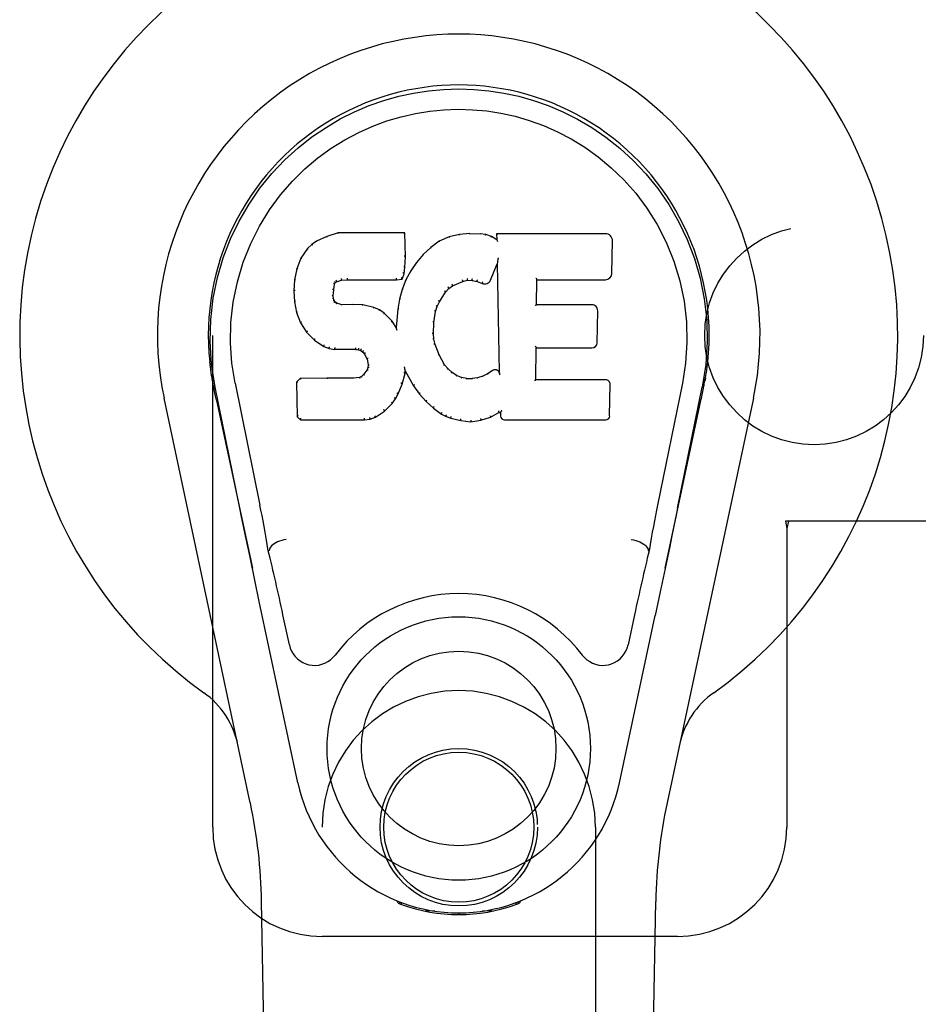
# Model space of a CAD drawing. Header units: inches. Extents: x 0 to 204, y 0 to 132.
# Tile 6 of 114: x 96.04 to 98.1, y 47.93 to 50.18. Entities that reach past the tile are written whole.
import ezdxf

# ---------------------------------------------------------------- set-up
doc = ezdxf.new("R2010")
doc.units = ezdxf.units.IN
doc.header["$LTSCALE"] = 11.243375
doc.header["$MEASUREMENT"] = 0
doc.linetypes.add('HIDDEN', pattern=[0.2, 0.1, -0.1])
doc.layers.add('DOOR_ASSEMBLY', color=7, linetype='CONTINUOUS')
doc.layers.add('SUBPANEL', color=7, linetype='CONTINUOUS')

msp = doc.modelspace()

# ---------------------------------------------------------------- linework, layer by layer
at = {"layer": 'DOOR_ASSEMBLY', "color": 8, "linetype": 'HIDDEN'}
for p, q in [((96.4788, 48.3345), (96.4788, 50.5845)), ((98.1092, 49.0345), (97.7882, 49.0345)), ((97.7882, 49.0345), (97.7913, 49.0177)), ((97.7957, 49.0345), (97.7913, 49.0177)), ((97.7913, 49.0177), (97.7913, 48.3345)), ((96.7288, 46.477), (96.7288, 48.3345)), ((97.3538, 48.3345), (97.3538, 46.477)), ((97.5413, 48.0845), (96.7288, 48.0845))]:
    msp.add_line(p, q, dxfattribs=at)
at = {"layer": 'DOOR_ASSEMBLY', "color": 7, "linetype": 'Continuous'}
for p, q in [((96.7394, 49.6858), (96.7163, 49.6751)), ((96.7652, 49.694), (96.7394, 49.6858)), ((96.7396, 49.6852), (96.7394, 49.6858)), ((96.9181, 49.694), (96.7652, 49.694)), ((96.7653, 49.6934), (96.7652, 49.694)), ((96.9175, 49.6934), (96.9181, 49.694)), ((96.9193, 49.6392), (96.9181, 49.694)), ((97.0192, 49.6848), (96.9967, 49.6748)), ((97.0428, 49.6902), (97.0192, 49.6848)), ((97.0194, 49.6842), (97.0192, 49.6848)), ((97.0663, 49.6925), (97.0428, 49.6902)), ((97.0429, 49.6895), (97.0428, 49.6902)), ((97.0663, 49.6925), (97.0904, 49.6921)), ((97.0664, 49.6919), (97.0663, 49.6925)), ((97.0664, 49.6913), (97.0664, 49.6919)), ((97.0903, 49.6914), (97.0904, 49.6921)), ((97.1032, 49.6901), (97.0904, 49.6921)), ((97.1031, 49.6895), (97.1032, 49.6901)), ((97.1161, 49.6859), (97.1032, 49.6901)), ((97.1158, 49.6853), (97.1161, 49.6859)), ((97.1282, 49.6779), (97.1161, 49.6859)), ((97.3767, 49.6919), (97.1279, 49.6919)), ((97.1285, 49.6913), (97.1279, 49.6919)), ((97.1279, 49.6919), (97.1282, 49.6779)), ((96.6953, 49.6579), (96.6805, 49.6361)), ((96.7052, 49.6674), (96.6953, 49.6579)), ((96.6957, 49.6575), (96.6953, 49.6579)), ((96.7163, 49.6751), (96.7052, 49.6674)), ((96.7056, 49.6669), (96.7052, 49.6674)), ((96.7166, 49.6746), (96.7163, 49.6751)), ((96.9771, 49.6605), (96.96, 49.6441)), ((96.9967, 49.6748), (96.9771, 49.6605)), ((96.9775, 49.66), (96.9771, 49.6605)), ((96.997, 49.6743), (96.9967, 49.6748)), ((97.1282, 49.6779), (97.1288, 49.6768)), ((97.3915, 49.6011), (97.3928, 49.6755)), ((96.6805, 49.6361), (96.6708, 49.6114)), ((96.6811, 49.6358), (96.6805, 49.6361)), ((96.9179, 49.6148), (96.9193, 49.6392)), ((96.9187, 49.6392), (96.9193, 49.6392)), ((96.96, 49.6441), (96.9448, 49.6264)), ((96.9604, 49.6437), (96.96, 49.6441)), ((97.1313, 49.6358), (97.1309, 49.6339)), ((97.1315, 49.637), (97.1313, 49.6358)), ((96.9163, 49.6005), (96.9179, 49.6148)), ((96.9173, 49.6148), (96.9179, 49.6148)), ((96.9448, 49.6264), (96.9315, 49.6071)), ((96.9453, 49.626), (96.9448, 49.6264)), ((97.1143, 49.5861), (97.1291, 49.6229)), ((97.1297, 49.6258), (97.1291, 49.6229)), ((97.1291, 49.6229), (97.1334, 49.3758)), ((97.1299, 49.6277), (97.1298, 49.6272)), ((97.13, 49.6284), (97.1299, 49.6277)), ((97.1301, 49.6291), (97.13, 49.6284)), ((97.1303, 49.6302), (97.1301, 49.6291)), ((97.1305, 49.6313), (97.1303, 49.6302)), ((97.1307, 49.6325), (97.1305, 49.6313)), ((97.1309, 49.6339), (97.1307, 49.6325)), ((96.6708, 49.6114), (96.6658, 49.5864)), ((96.6714, 49.6112), (96.6708, 49.6114)), ((96.7862, 49.5906), (96.7862, 49.5892)), ((96.8992, 49.5892), (96.8991, 49.5906)), ((96.9118, 49.5878), (96.9163, 49.6005)), ((96.9158, 49.6006), (96.9163, 49.6005)), ((96.9315, 49.6071), (96.9204, 49.5864)), ((96.932, 49.6068), (96.9315, 49.6071)), ((96.6658, 49.5864), (96.6644, 49.5615)), ((96.6664, 49.5863), (96.6658, 49.5864)), ((96.7554, 49.5637), (96.7573, 49.5768)), ((96.7568, 49.5769), (96.7573, 49.5768)), ((96.7573, 49.5768), (96.759, 49.5801)), ((96.7585, 49.5804), (96.759, 49.5801)), ((96.759, 49.5801), (96.7616, 49.5822)), ((96.7613, 49.5827), (96.7616, 49.5822)), ((96.7616, 49.5822), (96.7729, 49.5856)), ((96.7728, 49.5862), (96.7729, 49.5856)), ((96.7729, 49.5856), (96.7863, 49.5867)), ((96.7862, 49.5872), (96.7863, 49.5867)), ((96.7863, 49.5867), (96.8992, 49.5867)), ((96.8992, 49.5867), (96.9118, 49.5878)), ((96.8992, 49.5872), (96.8992, 49.5867)), ((96.9114, 49.5883), (96.9118, 49.5878)), ((96.9204, 49.5864), (96.9118, 49.5646)), ((96.9209, 49.5861), (96.9204, 49.5864)), ((97.0111, 49.5582), (97.0183, 49.567)), ((97.0179, 49.5674), (97.0183, 49.567)), ((97.0183, 49.567), (97.027, 49.5729)), ((97.0268, 49.5734), (97.027, 49.5729)), ((97.027, 49.5729), (97.0504, 49.5826)), ((97.0502, 49.5832), (97.0504, 49.5826)), ((97.0504, 49.5826), (97.0612, 49.5854)), ((97.0611, 49.5859), (97.0612, 49.5854)), ((97.0612, 49.5854), (97.0721, 49.5852)), ((97.0721, 49.5858), (97.0721, 49.5852)), ((97.0721, 49.5852), (97.0835, 49.5826)), ((97.0836, 49.5831), (97.0835, 49.5826)), ((97.0835, 49.5826), (97.0951, 49.578)), ((97.0953, 49.5786), (97.0951, 49.578)), ((97.219, 49.5293), (97.22, 49.5866)), ((97.2195, 49.5871), (97.22, 49.5866)), ((97.22, 49.5866), (97.3767, 49.5866)), ((96.6649, 49.5614), (96.6644, 49.5615)), ((96.6644, 49.5615), (96.6656, 49.5364)), ((96.7539, 49.5497), (96.7545, 49.5498)), ((96.7545, 49.5498), (96.7554, 49.5637)), ((96.7549, 49.5438), (96.7545, 49.5498)), ((96.7548, 49.5638), (96.7554, 49.5637)), ((96.9118, 49.5646), (96.9058, 49.5421)), ((96.9124, 49.5644), (96.9118, 49.5646)), ((96.9972, 49.5361), (97.0111, 49.5582)), ((97.0107, 49.5586), (97.0111, 49.5582)), ((96.6662, 49.5365), (96.6656, 49.5364)), ((96.6656, 49.5364), (96.6702, 49.5116)), ((96.7543, 49.5437), (96.7549, 49.5438)), ((96.7564, 49.5392), (96.7549, 49.5438)), ((96.7558, 49.5389), (96.7564, 49.5392)), ((96.759, 49.5355), (96.7564, 49.5392)), ((96.7586, 49.535), (96.759, 49.5355)), ((96.7627, 49.5328), (96.759, 49.5355)), ((96.7624, 49.5322), (96.7627, 49.5328)), ((96.7742, 49.5295), (96.7627, 49.5328)), ((96.7741, 49.5289), (96.7742, 49.5295)), ((96.7973, 49.5303), (96.7742, 49.5295)), ((96.7972, 49.5296), (96.7973, 49.5303)), ((96.7972, 49.5291), (96.7972, 49.5296)), ((96.8223, 49.529), (96.7973, 49.5303)), ((96.8222, 49.5283), (96.8223, 49.529)), ((96.8474, 49.5234), (96.8223, 49.529)), ((96.8472, 49.5228), (96.8474, 49.5234)), ((96.8599, 49.5178), (96.8474, 49.5234)), ((96.9058, 49.5421), (96.9019, 49.5193)), ((96.9064, 49.5419), (96.9058, 49.5421)), ((96.9882, 49.5143), (96.9917, 49.5254)), ((96.9912, 49.5256), (96.9917, 49.5254)), ((96.9917, 49.5254), (96.9972, 49.5361)), ((96.9967, 49.5364), (96.9972, 49.5361)), ((97.2184, 49.5287), (97.219, 49.5293)), ((97.3457, 49.5293), (97.219, 49.5293)), ((96.6708, 49.5117), (96.6702, 49.5116)), ((96.6702, 49.5116), (96.6795, 49.4879)), ((96.8596, 49.5172), (96.8599, 49.5178)), ((96.8709, 49.5099), (96.8599, 49.5178)), ((96.8705, 49.5094), (96.8709, 49.5099)), ((96.8891, 49.4917), (96.8709, 49.5099)), ((96.9019, 49.5193), (96.8983, 49.4772)), ((96.9025, 49.5192), (96.9019, 49.5193)), ((96.9846, 49.4887), (96.9882, 49.5143)), ((96.9876, 49.5144), (96.9882, 49.5143)), ((97.3578, 49.4427), (97.359, 49.5158)), ((96.68, 49.4881), (96.6795, 49.4879)), ((96.6795, 49.4879), (96.6935, 49.4665)), ((96.8886, 49.4913), (96.8891, 49.4917)), ((96.8983, 49.4772), (96.8891, 49.4917)), ((96.8987, 49.4753), (96.8983, 49.4772)), ((96.9835, 49.4627), (96.9846, 49.4887)), ((96.9841, 49.4888), (96.9846, 49.4887)), ((96.694, 49.4668), (96.6935, 49.4665)), ((96.6935, 49.4665), (96.7113, 49.4482)), ((96.9829, 49.4627), (96.9835, 49.4627)), ((96.9845, 49.4505), (96.9835, 49.4627)), ((96.7116, 49.4486), (96.7113, 49.4482)), ((96.7113, 49.4482), (96.7327, 49.4343)), ((96.7329, 49.4348), (96.7327, 49.4343)), ((96.7327, 49.4343), (96.7453, 49.4297)), ((96.9839, 49.4504), (96.9845, 49.4505)), ((96.9871, 49.4387), (96.9845, 49.4505)), ((96.9865, 49.4385), (96.9871, 49.4387)), ((96.9965, 49.4147), (96.9871, 49.4387)), ((97.218, 49.4314), (97.2186, 49.4308)), ((96.7454, 49.4302), (96.7453, 49.4297)), ((96.7453, 49.4297), (96.7582, 49.4275)), ((96.7583, 49.428), (96.7582, 49.4275)), ((96.806, 49.427), (96.7582, 49.4275)), ((96.806, 49.4276), (96.806, 49.427)), ((96.806, 49.427), (96.8124, 49.4264)), ((96.8125, 49.427), (96.8124, 49.4264)), ((96.8124, 49.4264), (96.8175, 49.4247)), ((96.8177, 49.4252), (96.8175, 49.4247)), ((96.8175, 49.4247), (96.8219, 49.4214)), ((96.8223, 49.4218), (96.8219, 49.4214)), ((96.8219, 49.4214), (96.8258, 49.4168)), ((96.8263, 49.4171), (96.8258, 49.4168)), ((96.8258, 49.4168), (96.8317, 49.405)), ((96.996, 49.4144), (96.9965, 49.4147)), ((97.0089, 49.3923), (96.9965, 49.4147)), ((97.2173, 49.3578), (97.2186, 49.4308)), ((97.2186, 49.4308), (97.3457, 49.4308)), ((96.8323, 49.4052), (96.8317, 49.405)), ((96.8317, 49.405), (96.8341, 49.3918)), ((96.8341, 49.3918), (96.8336, 49.3859)), ((96.8347, 49.3918), (96.8341, 49.3918)), ((96.9174, 49.3869), (96.9172, 49.3879)), ((96.9175, 49.3862), (96.9174, 49.3869)), ((97.0084, 49.392), (97.0089, 49.3923)), ((97.0168, 49.383), (97.0089, 49.3923)), ((96.819, 49.3653), (96.8145, 49.3628)), ((96.8235, 49.3697), (96.819, 49.3653)), ((96.8194, 49.3648), (96.819, 49.3653)), ((96.8318, 49.3807), (96.8235, 49.3697)), ((96.824, 49.3693), (96.8235, 49.3697)), ((96.8336, 49.3859), (96.8318, 49.3807)), ((96.8323, 49.3804), (96.8318, 49.3807)), ((96.8342, 49.3858), (96.8336, 49.3859)), ((96.9116, 49.3482), (96.9185, 49.3721)), ((96.9177, 49.3855), (96.9175, 49.3862)), ((96.9178, 49.3849), (96.9177, 49.3855)), ((96.918, 49.3842), (96.9178, 49.3849)), ((96.9179, 49.3722), (96.9185, 49.3721)), ((96.9181, 49.3837), (96.918, 49.3842)), ((96.9182, 49.3829), (96.9181, 49.3837)), ((96.9185, 49.3721), (96.919, 49.3781)), ((96.919, 49.3781), (96.9186, 49.38)), ((96.919, 49.3781), (96.9381, 49.3441)), ((97.0164, 49.3825), (97.0168, 49.383)), ((97.0262, 49.3746), (97.0168, 49.383)), ((97.0258, 49.3741), (97.0262, 49.3746)), ((97.0364, 49.3677), (97.0262, 49.3746)), ((97.0361, 49.3672), (97.0364, 49.3677)), ((97.0475, 49.3633), (97.0364, 49.3677)), ((97.0961, 49.3663), (97.0842, 49.3624)), ((97.1074, 49.3715), (97.0961, 49.3663)), ((97.0964, 49.3657), (97.0961, 49.3663)), ((97.1178, 49.3787), (97.1074, 49.3715)), ((97.1077, 49.3709), (97.1074, 49.3715)), ((97.1182, 49.3781), (97.1178, 49.3787)), ((97.1334, 49.3758), (97.1334, 49.3757)), ((97.1341, 49.3736), (97.1334, 49.3757)), ((97.1362, 49.3682), (97.1355, 49.3703)), ((96.4773, 49.3616), (96.4786, 49.3545)), ((96.4803, 49.3449), (96.4798, 49.3479)), ((96.481, 49.3418), (96.4803, 49.3449)), ((96.4823, 49.3352), (96.481, 49.3418)), ((96.5298, 49.3502), (96.5868, 49.0712)), ((96.6784, 49.3609), (96.6705, 49.3528)), ((96.6711, 49.3525), (96.6705, 49.3528)), ((96.6705, 49.3528), (96.6719, 49.2735)), ((96.7402, 49.3615), (96.6784, 49.3609)), ((96.6787, 49.3603), (96.6784, 49.3609)), ((96.8009, 49.3618), (96.7402, 49.3615)), ((96.7402, 49.3608), (96.7402, 49.3615)), ((96.7402, 49.3608), (96.7402, 49.3603)), ((96.8145, 49.3628), (96.8009, 49.3618)), ((96.8009, 49.3611), (96.8009, 49.3618)), ((96.8009, 49.3611), (96.801, 49.3606)), ((96.8147, 49.3622), (96.8145, 49.3628)), ((96.9024, 49.3254), (96.9116, 49.3482)), ((96.9111, 49.3483), (96.9116, 49.3482)), ((96.9386, 49.3444), (96.9381, 49.3441)), ((96.9381, 49.3441), (96.9514, 49.3253)), ((97.0473, 49.3626), (97.0475, 49.3633)), ((97.0597, 49.3611), (97.0475, 49.3633)), ((97.0596, 49.3604), (97.0597, 49.3611)), ((97.0597, 49.3611), (97.0721, 49.3606)), ((97.0842, 49.3624), (97.0721, 49.3606)), ((97.0721, 49.3599), (97.0721, 49.3606)), ((97.0722, 49.3594), (97.0721, 49.3599)), ((97.0843, 49.3618), (97.0842, 49.3624)), ((97.2167, 49.3572), (97.2173, 49.3578)), ((97.3773, 49.3578), (97.2173, 49.3578)), ((97.3864, 49.2751), (97.3877, 49.3472)), ((97.5527, 49.3502), (97.4957, 49.0712)), ((97.6002, 49.3352), (97.6018, 49.343)), ((97.6018, 49.343), (97.6023, 49.3457)), ((97.6023, 49.3457), (97.6028, 49.3483)), ((97.6028, 49.3483), (97.6044, 49.3567)), ((97.6053, 49.3617), (97.6039, 49.3545)), ((97.6044, 49.3567), (97.6053, 49.3617)), ((96.4854, 49.3205), (96.4823, 49.3352)), ((96.5408, 49.064), (96.4843, 49.3409)), ((96.4874, 49.311), (96.4854, 49.3205)), ((96.8966, 49.3142), (96.9024, 49.3254)), ((96.9019, 49.3256), (96.9024, 49.3254)), ((96.9518, 49.3257), (96.9514, 49.3253)), ((96.9514, 49.3253), (96.9666, 49.3084)), ((97.5417, 49.064), (97.5983, 49.3409)), ((96.5647, 48.39), (96.3674, 49.3159)), ((96.4874, 49.3109), (96.5693, 48.9267)), ((96.8714, 49.2863), (96.8893, 49.3036)), ((96.8888, 49.304), (96.8893, 49.3036)), ((96.8893, 49.3036), (96.8966, 49.3142)), ((96.8961, 49.3145), (96.8966, 49.3142)), ((96.9671, 49.3088), (96.9666, 49.3084)), ((96.9666, 49.3084), (96.9837, 49.2933)), ((97.5132, 48.9267), (97.5951, 49.3109)), ((97.7151, 49.3159), (97.5178, 48.39)), ((96.6725, 49.2738), (96.6719, 49.2735)), ((96.8506, 49.2721), (96.8714, 49.2863)), ((96.871, 49.2867), (96.8714, 49.2863)), ((96.9841, 49.2937), (96.9837, 49.2933)), ((96.9837, 49.2933), (97.002, 49.2793)), ((97.0023, 49.2798), (97.002, 49.2793)), ((97.002, 49.2793), (97.0125, 49.2739)), ((97.0127, 49.2745), (97.0125, 49.2739)), ((97.0125, 49.2739), (97.0235, 49.2702)), ((97.114, 49.2721), (97.1326, 49.2832)), ((97.1324, 49.2838), (97.1326, 49.2832)), ((97.1326, 49.2832), (97.1369, 49.2832)), ((97.1375, 49.2838), (97.1369, 49.2832)), ((97.1369, 49.2832), (97.1371, 49.2751)), ((96.6719, 49.2735), (96.6795, 49.2661)), ((96.6797, 49.2667), (96.6795, 49.2661)), ((96.6795, 49.2661), (96.8256, 49.2661)), ((96.8256, 49.2686), (96.8255, 49.27)), ((96.8256, 49.2661), (96.8384, 49.2678)), ((96.8256, 49.2667), (96.8256, 49.2661)), ((96.8382, 49.2683), (96.8384, 49.2678)), ((96.8384, 49.2678), (96.8506, 49.2721)), ((96.8503, 49.2726), (96.8506, 49.2721)), ((97.0237, 49.2707), (97.0235, 49.2702)), ((97.0235, 49.2702), (97.0458, 49.2645)), ((97.0459, 49.2651), (97.0458, 49.2645)), ((97.0458, 49.2645), (97.0687, 49.262)), ((97.0686, 49.2659), (97.0687, 49.2625)), ((97.0687, 49.262), (97.0918, 49.2652)), ((97.0687, 49.2625), (97.0687, 49.262)), ((97.0917, 49.2657), (97.0918, 49.2652)), ((97.0918, 49.2652), (97.114, 49.2721)), ((97.1137, 49.2726), (97.114, 49.2721)), ((97.1462, 49.2661), (97.3773, 49.2661)), ((96.6078, 48.9674), (96.6058, 48.967)), ((97.4747, 48.9674), (97.4767, 48.967)), ((97.5237, 48.9769), (97.5131, 48.926)), ((97.5131, 48.926), (97.5019, 48.8728)), ((96.5853, 48.851), (96.575, 48.8996)), ((97.5019, 48.8728), (97.4905, 48.819)), ((96.6736, 48.4363), (96.5853, 48.851)), ((96.654, 48.7515), (96.6392, 48.8206)), ((97.4089, 48.4363), (97.4905, 48.819)), ((97.4433, 48.8206), (97.4286, 48.7515)), ((96.6627, 44.0251), (96.5905, 48.1644)), ((96.9025, 48.161), (96.8997, 48.1667)), ((96.9061, 48.1642), (96.906, 48.1596)), ((96.9097, 48.1611), (96.9099, 48.1581)), ((97.1726, 48.1581), (97.1729, 48.161)), ((97.1764, 48.1642), (97.1765, 48.1596)), ((97.1828, 48.1667), (97.18, 48.161)), ((97.4198, 44.0251), (97.492, 48.1644)), ((96.9865, 48.143), (96.9656, 48.1426)), ((97.0413, 48.1387), (97.0413, 48.1347)), ((97.1169, 48.1426), (97.096, 48.143))]:
    msp.add_line(p, q, dxfattribs=at)
for points in [[(96.4843, 49.3409), (96.4761, 49.3935), (96.4729, 49.4453), (96.4743, 49.4955), (96.4799, 49.5443), (96.4895, 49.5915), (96.5028, 49.6368), (96.5194, 49.68), (96.5391, 49.721), (96.5617, 49.7598), (96.5868, 49.7961), (96.6142, 49.8298), (96.6434, 49.8607), (96.674, 49.8886), (96.7056, 49.9134), (96.7378, 49.9353), (96.7704, 49.9545), (96.8033, 49.9709), (96.8365, 49.985), (96.8701, 49.9968), (96.904, 50.0063), (96.9379, 50.0137), (96.972, 50.0189), (97.0065, 50.0221), (97.0413, 50.0231)], [(97.0413, 50.0231), (97.0755, 50.0221), (97.1099, 50.019), (97.1442, 50.0137), (97.1784, 50.0063), (97.2123, 49.9968), (97.246, 49.985), (97.2796, 49.9708), (97.3128, 49.9541), (97.3454, 49.9349), (97.3775, 49.913), (97.4093, 49.8879), (97.4401, 49.8597), (97.4692, 49.8289), (97.4964, 49.7952), (97.5215, 49.7588), (97.5441, 49.7198), (97.5638, 49.6785), (97.5804, 49.6351), (97.5934, 49.59), (97.6028, 49.5433), (97.6083, 49.4946), (97.6096, 49.4444), (97.6064, 49.393), (97.5982, 49.3409)], [(96.5298, 49.3502), (96.5225, 49.3959), (96.5194, 49.442), (96.5204, 49.4887), (96.5255, 49.5354), (96.535, 49.5817), (96.5484, 49.6267), (96.5655, 49.6694), (96.5858, 49.7096), (96.6087, 49.7469), (96.634, 49.7811), (96.6609, 49.8121), (96.6893, 49.8401), (96.7189, 49.8652), (96.7494, 49.8874), (96.7807, 49.9069), (96.8126, 49.9238), (96.8447, 49.9382), (96.8771, 49.9501), (96.9097, 49.9597), (96.9423, 49.9671), (96.9749, 49.9724), (97.0075, 49.9755), (97.0401, 49.9766), (97.0727, 49.9757), (97.1052, 49.9727), (97.1376, 49.9676), (97.1701, 49.9605), (97.2025, 49.9511), (97.2348, 49.9394), (97.2669, 49.9253), (97.2985, 49.9089), (97.3296, 49.8898), (97.3602, 49.8678), (97.39, 49.843), (97.4187, 49.8153), (97.4459, 49.7844), (97.4715, 49.7503), (97.4948, 49.713), (97.5156, 49.6723), (97.5332, 49.6292), (97.5469, 49.5842), (97.5566, 49.5379)], [(96.7397, 49.6852), (96.7398, 49.6852), (96.7399, 49.6851), (96.74, 49.6851), (96.7401, 49.685), (96.7402, 49.6849), (96.7403, 49.6847)], [(96.7653, 49.6934), (96.7653, 49.6933), (96.7654, 49.6933), (96.7654, 49.6932), (96.7655, 49.6931), (96.7655, 49.6929), (96.7656, 49.6928)], [(96.9169, 49.6934), (96.9167, 49.6933), (96.9165, 49.6933), (96.9163, 49.6932), (96.9161, 49.6931), (96.9158, 49.6929), (96.9156, 49.6928)], [(97.02, 49.6837), (97.0199, 49.6839), (97.0197, 49.684), (97.0197, 49.6841), (97.0196, 49.6841), (97.0195, 49.6842), (97.0194, 49.6841)], [(97.0432, 49.689), (97.0432, 49.6891), (97.0431, 49.6893), (97.0431, 49.6894), (97.043, 49.6895), (97.0429, 49.6895), (97.0429, 49.6895)], [(97.0901, 49.6909), (97.0902, 49.691), (97.0902, 49.6912), (97.0902, 49.6913), (97.0903, 49.6914), (97.0903, 49.6914), (97.0903, 49.6914)], [(97.1026, 49.6889), (97.1027, 49.6891), (97.1028, 49.6892), (97.1029, 49.6893), (97.1029, 49.6894), (97.103, 49.6894), (97.1031, 49.6895)], [(97.115, 49.6849), (97.1151, 49.685), (97.1153, 49.6851), (97.1154, 49.6852), (97.1155, 49.6853), (97.1157, 49.6853), (97.1158, 49.6853)], [(97.1305, 49.6907), (97.1303, 49.6909), (97.13, 49.691), (97.1298, 49.6911), (97.1296, 49.6912), (97.1293, 49.6913), (97.1292, 49.6913)], [(96.6958, 49.6575), (96.696, 49.6577), (96.6962, 49.6577), (96.6964, 49.6578), (96.6967, 49.6578), (96.6969, 49.6577), (96.6972, 49.6576)], [(96.7056, 49.667), (96.7058, 49.667), (96.7059, 49.6671), (96.7061, 49.6671), (96.7063, 49.667), (96.7065, 49.6669), (96.7068, 49.6668)], [(96.7166, 49.6746), (96.7168, 49.6746), (96.7169, 49.6746), (96.717, 49.6746), (96.7172, 49.6745), (96.7173, 49.6744), (96.7176, 49.6743)], [(96.9787, 49.6599), (96.9784, 49.66), (96.9782, 49.6601), (96.978, 49.6602), (96.9778, 49.6601), (96.9776, 49.6601), (96.9774, 49.66)], [(96.998, 49.6739), (96.9978, 49.6741), (96.9976, 49.6742), (96.9974, 49.6743), (96.9973, 49.6743), (96.9971, 49.6743), (96.997, 49.6742)], [(97.1308, 49.6744), (97.1305, 49.6749), (97.1302, 49.6753), (97.13, 49.6757), (97.1297, 49.676), (97.1294, 49.6763), (97.1292, 49.6764)], [(96.6811, 49.6359), (96.6813, 49.6361), (96.6815, 49.6362), (96.6818, 49.6363), (96.6821, 49.6363), (96.6825, 49.6363), (96.6828, 49.6362)], [(96.9187, 49.6392), (96.9186, 49.6396), (96.9184, 49.6399), (96.9181, 49.6402), (96.9177, 49.6404), (96.9172, 49.6405), (96.9167, 49.6406)], [(96.9618, 49.6437), (96.9616, 49.6438), (96.9613, 49.6439), (96.961, 49.6439), (96.9608, 49.6439), (96.9606, 49.6438), (96.9604, 49.6437)], [(96.6714, 49.6113), (96.6716, 49.6116), (96.6718, 49.6118), (96.6721, 49.6119), (96.6725, 49.612), (96.6729, 49.6121), (96.6733, 49.612)], [(96.9173, 49.6148), (96.9173, 49.6152), (96.9171, 49.6155), (96.9168, 49.6159), (96.9164, 49.6161), (96.9159, 49.6163), (96.9154, 49.6163)], [(96.9468, 49.6262), (96.9465, 49.6263), (96.9462, 49.6263), (96.946, 49.6263), (96.9457, 49.6263), (96.9455, 49.6261), (96.9453, 49.626)], [(97.1298, 49.6272), (97.1298, 49.627), (97.1297, 49.6268), (97.1297, 49.6266)], [(97.1297, 49.6266), (97.1297, 49.6264), (97.1297, 49.6262), (97.1297, 49.626)], [(96.7724, 49.5895), (96.7726, 49.5891), (96.7727, 49.5886), (96.7728, 49.5881), (96.7729, 49.5875), (96.7729, 49.587), (96.7729, 49.5866), (96.7729, 49.5863), (96.7728, 49.5862)], [(96.7862, 49.5892), (96.7862, 49.5887), (96.7863, 49.5882), (96.7863, 49.5878), (96.7863, 49.5875), (96.7862, 49.5873), (96.7862, 49.5872)], [(96.8992, 49.5872), (96.8992, 49.5873), (96.8992, 49.5875), (96.8992, 49.5878), (96.8992, 49.5882), (96.8992, 49.5887), (96.8992, 49.5892)], [(96.9115, 49.5886), (96.9115, 49.5889), (96.9115, 49.5892), (96.9114, 49.5896), (96.9112, 49.59), (96.911, 49.5904), (96.9107, 49.5908), (96.9103, 49.5912), (96.91, 49.5915)], [(96.9158, 49.6007), (96.9157, 49.6011), (96.9155, 49.6015), (96.9152, 49.6018), (96.9148, 49.6021), (96.9144, 49.6023), (96.9138, 49.6024)], [(96.9337, 49.6071), (96.9333, 49.6072), (96.933, 49.6072), (96.9327, 49.6072), (96.9324, 49.6071), (96.9322, 49.607), (96.932, 49.6067)], [(97.0611, 49.5859), (97.0612, 49.586), (97.0612, 49.5862), (97.0612, 49.5866), (97.0612, 49.5871), (97.0612, 49.5876), (97.0611, 49.5882), (97.061, 49.5888), (97.0609, 49.5893)], [(97.0721, 49.5858), (97.0721, 49.5859), (97.0721, 49.5861), (97.072, 49.5865), (97.0721, 49.5869), (97.0721, 49.5875), (97.0722, 49.588), (97.0723, 49.5886), (97.0724, 49.5891)], [(97.2175, 49.5905), (97.2178, 49.5903), (97.218, 49.5901), (97.2183, 49.5898), (97.2185, 49.5896), (97.2187, 49.5894), (97.2189, 49.5891)], [(97.2189, 49.5891), (97.2191, 49.5888), (97.2192, 49.5886), (97.2193, 49.5884), (97.2194, 49.5881), (97.2194, 49.5879), (97.2195, 49.5877)], [(96.6664, 49.5864), (96.6665, 49.5867), (96.6668, 49.5869), (96.6671, 49.5871), (96.6674, 49.5873), (96.6679, 49.5874), (96.6683, 49.5874)], [(96.7549, 49.5789), (96.7554, 49.5787), (96.7559, 49.5785), (96.7563, 49.5782), (96.7566, 49.5779), (96.7568, 49.5775), (96.7568, 49.5771)], [(96.7569, 49.583), (96.7575, 49.5827), (96.7579, 49.5824), (96.7583, 49.5819), (96.7586, 49.5814), (96.7587, 49.581), (96.7586, 49.5806)], [(96.7603, 49.5858), (96.7606, 49.5855), (96.7609, 49.5851), (96.7612, 49.5846), (96.7614, 49.5841), (96.7615, 49.5837), (96.7615, 49.5833), (96.7615, 49.583), (96.7613, 49.5827)], [(96.9227, 49.5867), (96.9223, 49.5867), (96.922, 49.5867), (96.9217, 49.5867), (96.9214, 49.5866), (96.9211, 49.5864), (96.9209, 49.5861)], [(97.0179, 49.5674), (97.0181, 49.5677), (97.0181, 49.568), (97.018, 49.5684), (97.0179, 49.5688), (97.0176, 49.5692), (97.0173, 49.5696), (97.0169, 49.5699), (97.0165, 49.5702)], [(97.0268, 49.5734), (97.0269, 49.5736), (97.027, 49.5739), (97.027, 49.5743), (97.0269, 49.5748), (97.0267, 49.5752), (97.0265, 49.5757), (97.0262, 49.5762), (97.0258, 49.5765)], [(97.0503, 49.5832), (97.0504, 49.5833), (97.0504, 49.5836), (97.0504, 49.5839), (97.0504, 49.5844), (97.0503, 49.5849), (97.0501, 49.5854), (97.0499, 49.586), (97.0496, 49.5864)], [(97.0837, 49.5831), (97.0835, 49.5832), (97.0835, 49.5835), (97.0835, 49.5838), (97.0835, 49.5843), (97.0836, 49.5848), (97.0838, 49.5854), (97.084, 49.5859), (97.0842, 49.5864)], [(97.0961, 49.5818), (97.0958, 49.5814), (97.0956, 49.5809), (97.0954, 49.5804), (97.0952, 49.5799), (97.0951, 49.5794), (97.0951, 49.579), (97.0952, 49.5787), (97.0953, 49.5786)], [(96.665, 49.5615), (96.665, 49.5618), (96.6653, 49.5622), (96.6656, 49.5624), (96.666, 49.5626), (96.6664, 49.5628), (96.6669, 49.5628)], [(96.7519, 49.5511), (96.7524, 49.551), (96.7529, 49.5509), (96.7533, 49.5507), (96.7536, 49.5505), (96.7538, 49.5501), (96.7539, 49.5497)], [(96.7524, 49.5447), (96.7528, 49.5447), (96.7532, 49.5446), (96.7536, 49.5445), (96.7539, 49.5443), (96.7542, 49.5441), (96.7543, 49.5438)], [(96.7528, 49.5653), (96.7533, 49.5653), (96.7538, 49.5651), (96.7542, 49.5648), (96.7545, 49.5645), (96.7547, 49.5641), (96.7548, 49.5637)], [(96.9142, 49.5651), (96.9138, 49.5651), (96.9134, 49.5651), (96.9131, 49.565), (96.9128, 49.5649), (96.9125, 49.5646), (96.9124, 49.5643)], [(97.0107, 49.5586), (97.0108, 49.5589), (97.0108, 49.5592), (97.0107, 49.5596), (97.0105, 49.56), (97.0102, 49.5603), (97.0099, 49.5606), (97.0095, 49.5609), (97.0091, 49.5611)], [(96.6662, 49.5366), (96.6662, 49.5369), (96.6664, 49.5373), (96.6667, 49.5376), (96.6672, 49.5378), (96.6676, 49.538), (96.6681, 49.5381)], [(96.754, 49.5394), (96.7544, 49.5394), (96.7547, 49.5394), (96.755, 49.5394), (96.7553, 49.5393), (96.7555, 49.5392), (96.7557, 49.539)], [(96.7572, 49.535), (96.7575, 49.5351), (96.7577, 49.5352), (96.7579, 49.5352), (96.7582, 49.5352), (96.7584, 49.5352), (96.7585, 49.5351)], [(96.7616, 49.5318), (96.7617, 49.5319), (96.7619, 49.532), (96.762, 49.5321), (96.7622, 49.5322), (96.7623, 49.5322), (96.7624, 49.5322)], [(96.7739, 49.5283), (96.7739, 49.5284), (96.774, 49.5286), (96.774, 49.5287), (96.7741, 49.5288), (96.7741, 49.5288), (96.7741, 49.5289)], [(96.8219, 49.5278), (96.822, 49.5279), (96.822, 49.5281), (96.8221, 49.5282), (96.8221, 49.5283), (96.8222, 49.5283), (96.8222, 49.5283)], [(96.8466, 49.5223), (96.8467, 49.5225), (96.8468, 49.5226), (96.8469, 49.5227), (96.847, 49.5228), (96.8471, 49.5228), (96.8472, 49.5228)], [(96.9083, 49.5429), (96.9079, 49.5429), (96.9075, 49.5428), (96.9071, 49.5427), (96.9068, 49.5425), (96.9066, 49.5422), (96.9064, 49.5419)], [(96.9912, 49.5257), (96.9912, 49.5261), (96.9911, 49.5265), (96.9908, 49.5269), (96.9904, 49.5273), (96.9899, 49.5276), (96.9893, 49.5278)], [(96.9967, 49.5364), (96.9968, 49.5368), (96.9967, 49.5373), (96.9964, 49.5378), (96.996, 49.5382), (96.9955, 49.5385), (96.995, 49.5387)], [(97.2164, 49.5281), (97.2167, 49.5283), (97.2169, 49.5284), (97.2172, 49.5285), (97.2174, 49.5286), (97.2176, 49.5287), (97.2178, 49.5287)], [(97.5566, 49.5379), (97.562, 49.4905), (97.5632, 49.4429), (97.5601, 49.3962), (97.5527, 49.3502)], [(96.6708, 49.5118), (96.6708, 49.5122), (96.6709, 49.5126), (96.6712, 49.5129), (96.6716, 49.5132), (96.6721, 49.5135), (96.6727, 49.5136)], [(96.8586, 49.5169), (96.8588, 49.517), (96.859, 49.5172), (96.8592, 49.5172), (96.8593, 49.5172), (96.8594, 49.5172), (96.8595, 49.5172)], [(96.8693, 49.5093), (96.8695, 49.5094), (96.8698, 49.5095), (96.87, 49.5095), (96.8702, 49.5095), (96.8704, 49.5095), (96.8705, 49.5094)], [(96.9045, 49.5204), (96.904, 49.5203), (96.9036, 49.5203), (96.9032, 49.5201), (96.9029, 49.5199), (96.9026, 49.5196), (96.9025, 49.5192)], [(96.9876, 49.5145), (96.9876, 49.5149), (96.9874, 49.5153), (96.9871, 49.5156), (96.9867, 49.5159), (96.9862, 49.5161), (96.9857, 49.5162)], [(96.68, 49.4882), (96.68, 49.4886), (96.6801, 49.489), (96.6803, 49.4895), (96.6807, 49.4898), (96.6812, 49.4902), (96.6818, 49.4904)], [(96.8871, 49.4914), (96.8874, 49.4915), (96.8877, 49.4915), (96.888, 49.4916), (96.8882, 49.4915), (96.8884, 49.4914), (96.8886, 49.4913)], [(96.9841, 49.4888), (96.984, 49.4892), (96.9838, 49.4895), (96.9835, 49.4898), (96.9831, 49.4901), (96.9826, 49.4902), (96.9821, 49.4903)], [(96.6939, 49.4669), (96.6938, 49.4672), (96.6938, 49.4675), (96.6939, 49.4679), (96.6941, 49.4682), (96.6943, 49.4686), (96.6947, 49.4689), (96.6951, 49.4692), (96.6955, 49.4695)], [(96.9002, 49.4707), (96.8997, 49.4726), (96.8994, 49.4734), (96.8992, 49.4742), (96.899, 49.4747), (96.8988, 49.4751)], [(96.9829, 49.4627), (96.9828, 49.4631), (96.9826, 49.4634), (96.9823, 49.4636), (96.9819, 49.4638), (96.9814, 49.4639), (96.9809, 49.464)], [(96.7116, 49.4487), (96.7114, 49.4489), (96.7114, 49.4492), (96.7115, 49.4496), (96.7116, 49.45), (96.7118, 49.4505), (96.7121, 49.4509), (96.7125, 49.4512), (96.7129, 49.4515)], [(96.7329, 49.4348), (96.7327, 49.435), (96.7327, 49.4353), (96.7327, 49.4357), (96.7328, 49.4362), (96.733, 49.4366), (96.7332, 49.4371), (96.7335, 49.4376), (96.7338, 49.438)], [(96.7454, 49.4302), (96.7453, 49.4303), (96.7452, 49.4306), (96.7452, 49.431), (96.7453, 49.4314), (96.7454, 49.4319), (96.7455, 49.4325), (96.7457, 49.433), (96.7459, 49.4335)], [(96.7583, 49.428), (96.7582, 49.4281), (96.7582, 49.4284), (96.7582, 49.4287), (96.7582, 49.4292), (96.7582, 49.4297), (96.7583, 49.4303), (96.7584, 49.4309), (96.7584, 49.4314)], [(96.9839, 49.4505), (96.9837, 49.4508), (96.9835, 49.451), (96.9832, 49.4512), (96.9828, 49.4514), (96.9824, 49.4515), (96.9819, 49.4515)], [(96.9865, 49.4386), (96.9863, 49.4388), (96.9861, 49.439), (96.9858, 49.4392), (96.9855, 49.4393), (96.9851, 49.4393), (96.9847, 49.4393)], [(97.2161, 49.4347), (97.2163, 49.4345), (97.2166, 49.4343), (97.2168, 49.4341), (97.217, 49.4338), (97.2173, 49.4336), (97.2174, 49.4333)], [(97.2174, 49.4333), (97.2176, 49.4331), (97.2177, 49.4328), (97.2179, 49.4326), (97.2179, 49.4324), (97.218, 49.4322), (97.218, 49.432)], [(96.806, 49.4276), (96.806, 49.4277), (96.806, 49.4279), (96.806, 49.4282), (96.806, 49.4287), (96.806, 49.4292), (96.806, 49.4298), (96.8061, 49.4304), (96.8061, 49.4309)], [(96.8125, 49.427), (96.8124, 49.4271), (96.8124, 49.4273), (96.8124, 49.4277), (96.8124, 49.4282), (96.8125, 49.4287), (96.8126, 49.4292), (96.8127, 49.4298), (96.8129, 49.4303)], [(96.8177, 49.4253), (96.8175, 49.4255), (96.8175, 49.4258), (96.8175, 49.4261), (96.8176, 49.4266), (96.8178, 49.4271), (96.818, 49.4275), (96.8183, 49.428), (96.8187, 49.4284)], [(96.8224, 49.4218), (96.8222, 49.4221), (96.8221, 49.4224), (96.8222, 49.4228), (96.8223, 49.4232), (96.8226, 49.4236), (96.8229, 49.424), (96.8233, 49.4244), (96.8237, 49.4246)], [(96.8263, 49.4172), (96.8262, 49.4176), (96.8263, 49.4181), (96.8265, 49.4185), (96.8269, 49.4189), (96.8274, 49.4193), (96.828, 49.4196)], [(96.9959, 49.4145), (96.9958, 49.4147), (96.9955, 49.4148), (96.9953, 49.4149), (96.9949, 49.415), (96.9946, 49.415), (96.9942, 49.4149)], [(96.4772, 49.3617), (96.4761, 49.368), (96.4751, 49.3743), (96.4741, 49.3806), (96.4733, 49.3868), (96.4725, 49.393), (96.4718, 49.3991)], [(96.8323, 49.4054), (96.8323, 49.4058), (96.8325, 49.4061), (96.8327, 49.4065), (96.8331, 49.4068), (96.8336, 49.4071), (96.8342, 49.4072)], [(96.8343, 49.3859), (96.8344, 49.3862), (96.8346, 49.3864), (96.8349, 49.3866), (96.8353, 49.3867), (96.8357, 49.3867), (96.8361, 49.3867)], [(96.8347, 49.3919), (96.8348, 49.3923), (96.835, 49.3926), (96.8353, 49.3928), (96.8357, 49.393), (96.8362, 49.3932), (96.8367, 49.3932)], [(97.0068, 49.3922), (97.0071, 49.3923), (97.0074, 49.3923), (97.0077, 49.3923), (97.008, 49.3923), (97.0082, 49.3922), (97.0084, 49.392)], [(97.6053, 49.3617), (97.6064, 49.3681), (97.6075, 49.3744), (97.6084, 49.3807), (97.6093, 49.3869), (97.6101, 49.3931), (97.6107, 49.3991)], [(96.8194, 49.3648), (96.8196, 49.3648), (96.8198, 49.3649), (96.8199, 49.3648), (96.8201, 49.3648), (96.8203, 49.3647), (96.8205, 49.3645)], [(96.824, 49.3692), (96.8242, 49.3694), (96.8244, 49.3695), (96.8246, 49.3695), (96.8249, 49.3695), (96.8252, 49.3695), (96.8255, 49.3694)], [(96.8324, 49.3805), (96.8326, 49.3807), (96.8328, 49.3808), (96.8331, 49.3809), (96.8334, 49.3809), (96.8337, 49.3809), (96.8341, 49.3808)], [(96.9179, 49.3723), (96.9179, 49.3727), (96.9177, 49.3731), (96.9174, 49.3734), (96.917, 49.3737), (96.9165, 49.3738), (96.916, 49.3739)], [(96.9184, 49.3818), (96.9184, 49.3821), (96.9183, 49.3823), (96.9182, 49.3829)], [(96.9186, 49.3802), (96.9186, 49.3803), (96.9186, 49.3805), (96.9186, 49.3806), (96.9186, 49.3808), (96.9185, 49.3811), (96.9185, 49.3813), (96.9184, 49.3815), (96.9184, 49.3818)], [(97.015, 49.3825), (97.0153, 49.3827), (97.0155, 49.3827), (97.0158, 49.3828), (97.016, 49.3827), (97.0162, 49.3827), (97.0164, 49.3825)], [(97.0246, 49.3739), (97.0249, 49.3741), (97.0251, 49.3742), (97.0253, 49.3742), (97.0255, 49.3742), (97.0257, 49.3742), (97.0258, 49.3741)], [(97.0352, 49.3668), (97.0354, 49.367), (97.0356, 49.3671), (97.0357, 49.3671), (97.0358, 49.3672), (97.036, 49.3672), (97.0361, 49.3671)], [(97.0971, 49.3652), (97.0969, 49.3654), (97.0968, 49.3655), (97.0967, 49.3656), (97.0966, 49.3657), (97.0965, 49.3657), (97.0964, 49.3657)], [(97.1087, 49.3706), (97.1085, 49.3708), (97.1083, 49.3709), (97.1081, 49.371), (97.108, 49.371), (97.1079, 49.371), (97.1078, 49.371)], [(97.1334, 49.3758), (97.1327, 49.3767), (97.132, 49.3775), (97.1313, 49.3782), (97.1306, 49.3788), (97.1298, 49.3793), (97.1291, 49.3797), (97.1283, 49.38), (97.1275, 49.3803), (97.1267, 49.3805), (97.1259, 49.3807), (97.1251, 49.3808), (97.1243, 49.3808)], [(97.1355, 49.3703), (97.1351, 49.3713), (97.1348, 49.3722), (97.1345, 49.3728), (97.1343, 49.3733)], [(96.4798, 49.3479), (96.4774, 49.3603), (96.4772, 49.3617)], [(96.6714, 49.3528), (96.6716, 49.3529), (96.6718, 49.3531), (96.6721, 49.3531), (96.6724, 49.3532), (96.6728, 49.3532), (96.6731, 49.3531)], [(96.6788, 49.3602), (96.6789, 49.3602), (96.679, 49.3602), (96.6791, 49.3601), (96.6793, 49.36), (96.6794, 49.3598), (96.6795, 49.3597)], [(96.8147, 49.3622), (96.8148, 49.3622), (96.8149, 49.3622), (96.815, 49.3621), (96.8151, 49.362), (96.8152, 49.3618), (96.8153, 49.3617)], [(96.9111, 49.3483), (96.9111, 49.3487), (96.911, 49.3492), (96.9107, 49.3496), (96.9102, 49.3499), (96.9097, 49.3502), (96.9092, 49.3503)], [(96.9386, 49.3444), (96.9385, 49.3448), (96.9386, 49.3453), (96.9388, 49.3457), (96.9392, 49.3462), (96.9398, 49.3465), (96.9403, 49.3468)], [(97.0468, 49.3621), (97.0469, 49.3623), (97.047, 49.3625), (97.0471, 49.3625), (97.0472, 49.3626), (97.0473, 49.3626), (97.0474, 49.3626)], [(97.0594, 49.3599), (97.0595, 49.36), (97.0595, 49.3602), (97.0595, 49.3603), (97.0596, 49.3604), (97.0596, 49.3604), (97.0596, 49.3604)], [(97.0848, 49.3613), (97.0847, 49.3614), (97.0846, 49.3616), (97.0845, 49.3617), (97.0845, 49.3617), (97.0844, 49.3618), (97.0843, 49.3618)], [(97.2147, 49.3565), (97.215, 49.3567), (97.2152, 49.3569), (97.2155, 49.357), (97.2157, 49.3571), (97.2159, 49.3571), (97.2161, 49.3571)], [(96.9019, 49.3256), (96.9019, 49.326), (96.9018, 49.3265), (96.9015, 49.3269), (96.9011, 49.3273), (96.9006, 49.3276), (96.9001, 49.3278)], [(96.9518, 49.3257), (96.9517, 49.326), (96.9517, 49.3263), (96.9518, 49.3267), (96.9519, 49.3271), (96.9522, 49.3274), (96.9526, 49.3278), (96.953, 49.3281), (96.9534, 49.3283)], [(97.5951, 49.311), (97.5961, 49.3157), (97.6002, 49.3352)], [(96.8888, 49.3039), (96.889, 49.3042), (96.889, 49.3046), (96.8889, 49.305), (96.8887, 49.3054), (96.8885, 49.3057), (96.8881, 49.3061), (96.8877, 49.3064), (96.8873, 49.3066)], [(96.8961, 49.3144), (96.8962, 49.3149), (96.8961, 49.3154), (96.8959, 49.3158), (96.8955, 49.3162), (96.895, 49.3166), (96.8944, 49.3168)], [(96.967, 49.3088), (96.9669, 49.3091), (96.9669, 49.3094), (96.9669, 49.3098), (96.9671, 49.3101), (96.9673, 49.3105), (96.9676, 49.3109), (96.968, 49.3113), (96.9685, 49.3116)], [(96.9841, 49.2937), (96.9839, 49.2939), (96.9839, 49.2943), (96.9839, 49.2947), (96.984, 49.2951), (96.9843, 49.2955), (96.9846, 49.2959), (96.985, 49.2963), (96.9853, 49.2966)], [(96.6725, 49.2741), (96.6725, 49.2745), (96.6727, 49.2749), (96.673, 49.2752), (96.6734, 49.2755), (96.6739, 49.2758), (96.6744, 49.276)], [(96.8503, 49.2726), (96.8505, 49.2728), (96.8506, 49.2731), (96.8505, 49.2735), (96.8504, 49.274), (96.8503, 49.2744), (96.85, 49.2749), (96.8497, 49.2754), (96.8494, 49.2758)], [(96.871, 49.2867), (96.8712, 49.287), (96.8713, 49.2873), (96.8712, 49.2877), (96.8711, 49.2881), (96.8709, 49.2886), (96.8706, 49.289), (96.8702, 49.2893), (96.8698, 49.2897)], [(97.0023, 49.2798), (97.0021, 49.28), (97.0021, 49.2803), (97.0021, 49.2807), (97.0022, 49.2812), (97.0024, 49.2816), (97.0027, 49.2821), (97.003, 49.2825), (97.0034, 49.2828)], [(97.0127, 49.2745), (97.0126, 49.2746), (97.0125, 49.2749), (97.0125, 49.2753), (97.0126, 49.2758), (97.0127, 49.2763), (97.0129, 49.2768), (97.0132, 49.2772), (97.0135, 49.2777)], [(97.0237, 49.2707), (97.0236, 49.2708), (97.0235, 49.2711), (97.0235, 49.2715), (97.0236, 49.272), (97.0237, 49.2725), (97.0238, 49.2731), (97.024, 49.2736), (97.0243, 49.274)], [(97.1129, 49.2758), (97.1132, 49.2754), (97.1134, 49.2749), (97.1137, 49.2745), (97.1138, 49.274), (97.1139, 49.2735), (97.114, 49.2731), (97.1139, 49.2728), (97.1138, 49.2726)], [(97.1319, 49.2871), (97.132, 49.2869), (97.132, 49.2867), (97.1321, 49.2865), (97.1322, 49.2862), (97.1323, 49.286), (97.1324, 49.2857)], [(97.1324, 49.2857), (97.1325, 49.2853), (97.1325, 49.2849), (97.1326, 49.2845), (97.1326, 49.2841), (97.1325, 49.2839), (97.1324, 49.2838)], [(97.1381, 49.2857), (97.1379, 49.2855), (97.1378, 49.2852), (97.1377, 49.285), (97.1376, 49.2848), (97.1375, 49.2846), (97.1375, 49.2844)], [(97.1395, 49.2871), (97.1392, 49.2869), (97.139, 49.2867), (97.1387, 49.2865), (97.1385, 49.2862), (97.1383, 49.286), (97.1381, 49.2857)], [(96.6796, 49.2667), (96.6795, 49.2669), (96.6795, 49.2671), (96.6795, 49.2674), (96.6796, 49.2678), (96.6797, 49.2682), (96.6798, 49.2686)], [(96.6798, 49.2686), (96.6799, 49.2689), (96.68, 49.2691), (96.6801, 49.2694), (96.6803, 49.2696), (96.6804, 49.2698), (96.6805, 49.27)], [(96.8256, 49.2667), (96.8256, 49.2667), (96.8256, 49.267), (96.8256, 49.2673), (96.8256, 49.2677), (96.8256, 49.2681), (96.8256, 49.2686)], [(96.8382, 49.2683), (96.8383, 49.2684), (96.8384, 49.2687), (96.8384, 49.2691), (96.8384, 49.2695), (96.8383, 49.2701), (96.8381, 49.2706), (96.838, 49.2712), (96.8378, 49.2716)], [(97.0459, 49.2651), (97.0459, 49.2652), (97.0458, 49.2654), (97.0458, 49.2658), (97.0458, 49.2662), (97.0459, 49.2668), (97.046, 49.2673), (97.0461, 49.2679), (97.0463, 49.2684)], [(97.0912, 49.269), (97.0914, 49.2686), (97.0915, 49.2682), (97.0916, 49.2676), (97.0917, 49.2671), (97.0918, 49.2666), (97.0918, 49.2662), (97.0918, 49.2659), (97.0917, 49.2657)], [(96.575, 48.8996), (96.564, 48.9519), (96.5588, 48.9769), (96.5538, 49.0008), (96.5491, 49.0234), (96.5448, 49.0444), (96.5408, 49.064)], [(97.5417, 49.064), (97.5377, 49.0444), (97.5334, 49.0234), (97.5287, 49.0008), (97.5237, 48.9769)], [(96.6466, 48.9929), (96.6416, 48.992), (96.6366, 48.9907), (96.6318, 48.9891), (96.6272, 48.9872), (96.623, 48.9852), (96.6192, 48.9829), (96.6159, 48.9805), (96.6131, 48.978), (96.6108, 48.9754), (96.6092, 48.9728), (96.6082, 48.9702), (96.6079, 48.9677)], [(97.4359, 48.9929), (97.4409, 48.992), (97.4459, 48.9907), (97.4508, 48.9891), (97.4553, 48.9872), (97.4595, 48.9852), (97.4633, 48.9829), (97.4666, 48.9805), (97.4695, 48.978), (97.4717, 48.9754), (97.4733, 48.9728), (97.4743, 48.9702), (97.4746, 48.9677)], [(96.6079, 48.9677), (96.6079, 48.9676), (96.6079, 48.9675), (96.6079, 48.9675), (96.6079, 48.9674), (96.6079, 48.9674), (96.6078, 48.9674)], [(97.4747, 48.9674), (97.4747, 48.9674), (97.4746, 48.9674), (97.4746, 48.9675), (97.4746, 48.9675), (97.4746, 48.9676), (97.4746, 48.9677)], [(96.654, 48.7515), (96.656, 48.7442), (96.659, 48.7372), (96.6627, 48.7308), (96.6673, 48.7248), (96.6725, 48.7195), (96.6784, 48.7149), (96.6848, 48.7111), (96.6916, 48.7081), (96.6988, 48.706), (96.7061, 48.7049), (96.7136, 48.7047), (96.721, 48.7054), (96.7283, 48.7071), (96.7353, 48.7097), (96.7419, 48.7132), (96.7481, 48.7175), (96.7536, 48.7225), (96.7586, 48.7283)], [(97.3239, 48.7283), (97.3289, 48.7225), (97.3345, 48.7175), (97.3407, 48.7132), (97.3473, 48.7097), (97.3543, 48.7071), (97.3616, 48.7054), (97.369, 48.7047), (97.3764, 48.7049), (97.3838, 48.706), (97.3909, 48.7081), (97.3978, 48.7111), (97.4042, 48.7149), (97.4101, 48.7195), (97.4153, 48.7249), (97.4198, 48.7308), (97.4236, 48.7373), (97.4265, 48.7442), (97.4286, 48.7515)], [(96.9025, 48.161), (96.9028, 48.1609), (96.9048, 48.1601)], [(96.9048, 48.1601), (96.9064, 48.1595), (96.9083, 48.1588), (96.9104, 48.158)], [(97.1722, 48.158), (97.1742, 48.1588), (97.1761, 48.1595), (97.1778, 48.1601), (97.179, 48.1606), (97.1797, 48.1609), (97.18, 48.161)]]:
    msp.add_lwpolyline(points, dxfattribs=at)
for radius in [0.3012, 0.2224]:
    msp.add_circle((97.0413, 48.5146), radius, dxfattribs=at)
at = {"layer": 'DOOR_ASSEMBLY', "color": 8, "linetype": 'HIDDEN'}
for radius in [0.18, 0.1715]:
    msp.add_circle((97.0413, 48.3345), radius, dxfattribs=at)
at = {"layer": 'DOOR_ASSEMBLY', "color": 7, "linetype": 'Continuous'}
for centre, radius, start, end in [((97.0413, 49.4595), 1.0039, 305.5066, 234.4934), ((97.0413, 49.4595), 0.689, 347.9703, 192.0297), ((97.0413, 49.4595), 0.5727, 353.9465, 186.0535), ((97.0413, 48.5146), 0.3543, 37.0812, 142.9188), ((96.3438, 48.482), 0.1969, 12.0297, 54.4934), ((97.7387, 48.482), 0.1969, 125.5066, 167.9703), ((97.0413, 48.5146), 0.3759, 192.0247, 347.9753), ((95.4096, 48.1438), 1.1811, 1, 12.0297), ((98.6729, 48.1438), 1.1811, 167.9703, 179), ((97.0413, 48.515), 0.3803, 249.8689, 290.1311)]:
    msp.add_arc(centre, radius, start, end, dxfattribs=at)
at = {"layer": 'DOOR_ASSEMBLY', "color": 8, "linetype": 'HIDDEN'}
for centre, radius, start, end in [((97.0413, 48.3345), 0.3125, 0, 180), ((96.7288, 48.3345), 0.25, 180, 270), ((97.5413, 48.3345), 0.25, 270, 360)]:
    msp.add_arc(centre, radius, start, end, dxfattribs=at)
at = {"layer": 'DOOR_ASSEMBLY', "color": 7, "linetype": 'Continuous'}
for centre, major_axis, ratio, start_param, end_param in [((96.9155, 49.6934), (0.00197, 0), 0.025114, -0.786719, -0.024118), ((97.1305, 49.6913), (0.00197, 0), 0.025118, -3.116464, -2.325954), ((97.3767, 49.6758), (0, 0.0161), 0.999848, -1.588252, 0), ((96.7025, 49.664), (0.0068, 0.00655), 0.004742, -3.141162, -3.013964), ((97.1308, 49.6754), (0.00199, -0.00132), 0.020652, -3.102743, -2.463868), ((96.6861, 49.6433), (0.00508, 0.00754), 0.00518, -3.14111, -2.996917), ((97.1296, 49.6309), (-0.00007, 0.00508), 0.009159, -3.095969, -2.840226), ((96.6755, 49.6218), (0.0041, 0.0105), 0.004273, -3.141291, -3.020229), ((96.9167, 49.6092), (0.00094, 0.00857), 0.005495, -3.302393, -3.142137), ((97.3767, 49.6014), (0, 0.0148), 0.999848, -3.141593, -1.588252), ((96.7577, 49.5833), (0.00095, 0.00638), 0.007192, -3.355813, -3.142604), ((96.7606, 49.5847), (0.00209, 0.00429), 0.008578, -3.403109, -3.143347), ((96.7651, 49.5859), (0.00383, 0.00321), 0.007171, 2.96981, 3.140158), ((96.9121, 49.5903), (0.00068, 0.00203), 0.016088, -3.702354, -3.152114), ((97.0222, 49.5727), (0.00432, 0.00532), 0.00577, -3.304466, -3.142382), ((97.1007, 49.5916), (0, 0.0146), 0.999848, 2.749726, 4.329652), ((97.2195, 49.5891), (0, 0.00197), 0.017455, -3.939332, -3.159046), ((96.7518, 49.5521), (-0.00257, 0.00839), 0.005552, -3.300311, -3.142126), ((96.7522, 49.5438), (-0.00357, 0.00494), 0.007846, -3.360933, -3.142764), ((96.7533, 49.5389), (0.00526, -0.0039), 0.006775, -0.176276, -0.000946), ((96.757, 49.5338), (0.00548, -0.00159), 0.007025, -0.140966, -0.001177), ((97.2165, 49.5287), (0.00197, 0), 0.025118, -0.815639, -0.025129), ((97.3457, 49.516), (0, 0.0133), 0.999848, -1.588252, 0), ((96.6689, 49.5218), (-0.0019, 0.0101), 0.004568, -3.141227, -3.008321), ((96.6766, 49.497), (-0.00347, 0.00889), 0.004705, -3.141171, -3.003628), ((96.8822, 49.4977), (-0.00642, 0.00646), 0.004954, -3.275719, -3.142061), ((96.9005, 49.4726), (-0.00174, 0.00274), 0.015087, 0.04445, 0.369523), ((97.218, 49.4333), (0, 0.00197), 0.017455, -3.939332, -3.159046), ((97.3457, 49.4429), (0, 0.0121), 0.999848, -3.141593, -1.588252), ((96.8127, 49.429), (0.00499, -0.00375), 0.005785, 0.000903, 0.134339), ((96.8227, 49.4244), (-0.00361, 0.00727), 0.005338, -3.141007, -2.984653), ((96.8311, 49.412), (-0.0012, 0.00679), 0.006717, -3.140718, -2.94213), ((96.8353, 49.3994), (0.00064, 0.00765), 0.00631, -3.140878, -2.958148), ((97.0019, 49.3998), (-0.00658, 0.0078), 0.004485, -3.264946, -3.141961), ((96.8257, 49.3682), (0.00634, 0.00347), 0.005821, -3.140857, -3.001014), ((96.8363, 49.3857), (0.00397, 0.00532), 0.007145, -3.140627, -2.942612), ((96.8368, 49.3931), (0.00258, 0.00729), 0.006297, -3.140888, -2.96164), ((96.9188, 49.3824), (0.0009, 0.0101), 0.004701, -3.278265, -3.141973), ((96.9189, 49.3835), (0.00028, 0.00351), 0.012838, -3.478921, -3.183776), ((97.1243, 49.37), (0, 0.0108), 0.999848, 0, 0.641022), ((97.1361, 49.3706), (-0.00202, 0.00309), 0.013288, 0.045758, 0.45434), ((96.673, 49.3545), (0.00193, 0.00197), 0.017814, -3.134444, -2.607219), ((96.6815, 49.3603), (0.00281, 0.00005), 0.01516, -3.135583, -2.872341), ((97.2147, 49.3572), (0.00197, 0), 0.025118, -0.815639, -0.025129), ((97.3773, 49.3474), (0, 0.0104), 0.999848, -1.588252, 0), ((96.6724, 49.2765), (-0.00002, 0.00277), 0.015238, -3.135438, -2.613777), ((97.1356, 49.2857), (0.00322, 0.00197), 0.009111, 3.002961, 3.139027), ((97.1462, 49.2752), (0, 0.00913), 0.999848, -4.694933, -3.141593), ((97.1375, 49.2857), (0, 0.00197), 0.017455, -3.124139, -2.343853), ((97.3773, 49.2752), (0, 0.00913), 0.999848, -3.141593, -1.588252), ((96.6777, 49.2686), (0.00197, -0.00197), 0.012341, 0.005109, 0.263735), ((96.6026, 48.8206), (-0.0476, 0.3543), 0.069304, -1.154204, -0.794713), ((97.4799, 48.8206), (0.0476, 0.3543), 0.069304, 0.794713, 1.154204), ((96.6139, 48.8206), (-0.0758, 0.3543), 0.068378, -1.585432, -1.159525), ((97.4686, 48.8206), (0.0758, 0.3543), 0.068378, 1.159525, 1.585432)]:
    msp.add_ellipse(centre, major_axis=major_axis, ratio=ratio, start_param=start_param, end_param=end_param, dxfattribs=at)
at = {"layer": 'SUBPANEL', "color": 8, "linetype": 'HIDDEN'}
msp.add_circle((97.8538, 49.4595), 0.25, dxfattribs=at)

doc.saveas('drawing.dxf')
